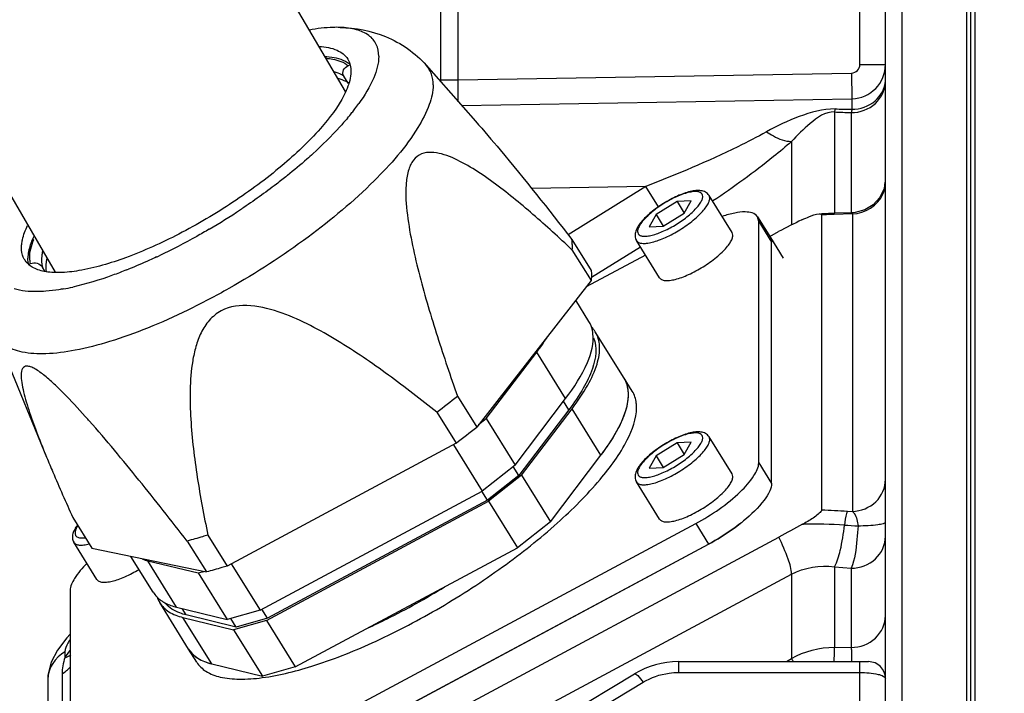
# Model space of a CAD drawing. Header units: millimetres. Extents: x 0 to 12486, y 0 to 8400.
# Tile 6 of 111: x 2805 to 2921, y 5345 to 5424. Entities that reach past the tile are written whole.
import ezdxf

# ---------------------------------------------------------------- set-up
doc = ezdxf.new("R2010")
doc.units = ezdxf.units.MM
doc.header["$LTSCALE"] = 653.4
doc.layers.get('0').update_dxf_attribs({"linetype": 'CONTINUOUS'})
for name, color, linetype in [('304102000091DXF_CONTINUOUS_LINE', 7, 'CONTINUOUS'), ('304103000034DXF_CONTINUOUS_LINE', 7, 'CONTINUOUS'), ('304105000236DXF_CONTINUOUS_LINE', 7, 'CONTINUOUS'), ('304106000057DXF_CONTINUOUS_LINE', 7, 'CONTINUOUS'), ('304106000059DXF_CONTINUOUS_LINE', 7, 'CONTINUOUS'), ('304106000060DXF_CONTINUOUS_LINE', 7, 'CONTINUOUS'), ('304109000080DXF_CONTINUOUS_LINE', 7, 'CONTINUOUS'), ('304109000081DXF_CONTINUOUS_LINE', 7, 'CONTINUOUS'), ('304109000083DXF_CONTINUOUS_LINE', 7, 'CONTINUOUS'), ('501023000078DXF_CONTINUOUS_LINE', 7, 'CONTINUOUS'), ('DRW0004_DXF_DIMENSION', 7, 'CONTINUOUS'), ('R25-1800XIANDXF_CONTINUOUS_LINE', 7, 'CONTINUOUS')]:
    doc.layers.add(name, color=color, linetype=linetype)
doc.styles.get("Standard").update_dxf_attribs({"font": 'txt', "width": 0.7})
doc.dimstyles.new('DIMSTYLE_2', dxfattribs={"dimtxt": 100, "dimasz": 60, "dimexe": 1.5, "dimexo": 0, "dimgap": 1.25, "dimtad": 1, "dimdsep": 46, "dimtxsty": 'Standard', "dimblk": '_FILLED', "dimblk1": '_FILLED', "dimblk2": '_FILLED', "dimcen": 0.09, "dimclrt": 5, "dimazin": 2, "dimtp": 0.5, "dimtm": 0.5, "dimtfac": 1, "dimtofl": 0, "dimtmove": 0, "dimatfit": 3, "dimldrblk": '_FILLED', "dimfxl": 0, "dimtolj": 1, "dimarcsym": 0})

# ---------------------------------------------------------------- blocks, each defined once
blk = doc.blocks.new('_FILLED')
at = {"color": 0, "linetype": 'ByBlock'}
blk.add_solid([(0, 0), (-1, 0.1167), (-1, -0.1167)], dxfattribs=at)
blk = doc.blocks.new('*D4')
at = {"layer": 'DRW0004_DXF_DIMENSION', "color": 2, "linetype": 'Continuous'}
for p, q in [((2801.64, 5391.74), (2801.64, 4877.93)), ((2929.9, 4907.93), (2317.08, 4907.93)), ((2801.64, 4907.93), (2929.9, 4907.93)), ((3058.17, 4907.93), (2929.9, 4907.93))]:
    blk.add_line(p, q, dxfattribs=at)
at = {"layer": 'DRW0004_DXF_DIMENSION', "color": 2, "linetype": 'Continuous', "xscale": 60, "yscale": 60, "zscale": 60, "rotation": 180}
blk.add_blockref('_FILLED', (2801.64, 4907.93), dxfattribs=at)
at = {"layer": 'DRW0004_DXF_DIMENSION', "color": 2, "linetype": 'Continuous', "xscale": 60, "yscale": 60, "zscale": 60}
blk.add_blockref('_FILLED', (3058.17, 4907.93), dxfattribs=at)
at = {"layer": 'DRW0004_DXF_DIMENSION', "color": 5, "linetype": 'Continuous', "insert": (2737.08, 5032.93), "char_height": 100, "width": 420, "attachment_point": 3, "line_spacing_factor": 0.9}
blk.add_mtext('256.53', dxfattribs=at)

msp = doc.modelspace()

# ---------------------------------------------------------------- linework, layer by layer
at = {"layer": '304102000091DXF_CONTINUOUS_LINE', "color": 7, "linetype": 'Continuous'}
for p, q in [((2906.672, 5277.429), (2906.672, 5470.549)), ((2916.672, 5273.549), (2916.672, 5470.549)), ((2906.611, 5404.631), (2906.501, 5403.895)), ((2900.019, 5400.97), (2899.192, 5400.94)), ((2899.197, 5400.798), (2899.197, 5366.309)), ((2900.69, 5400.992), (2900.019, 5400.97)), ((2902.789, 5401.053), (2900.69, 5400.992)), ((2903.125, 5401.077), (2902.789, 5401.053)), ((2893.14, 5398.284), (2894.173, 5398.838)), ((2897.069, 5364.665), (2896.966, 5364.609)), ((2851.172, 5340.052), (2894.191, 5363.113)), ((2810.91, 5351.345), (2809.801, 5349.893)), ((2811.305, 5351.745), (2810.91, 5351.345)), ((2808.672, 5346.481), (2808.672, 5281.33))]:
    msp.add_line(p, q, dxfattribs=at)
at = {"layer": '304102000091DXF_CONTINUOUS_LINE', "color": 9, "linetype": 'Continuous'}
for p, q in [((2908.637, 5283.688), (2908.637, 5448.257)), ((2902.741, 5414.373), (2902.732, 5413.151)), ((2900.691, 5412.831), (2900.691, 5400.992)), ((2902.672, 5412.753), (2902.672, 5401.053)), ((2895.691, 5409.393), (2895.691, 5399.622)), ((2878.619, 5404.105), (2865.292, 5403.873)), ((2878.619, 5404.105), (2869.559, 5398.472)), ((2878.618, 5404.105), (2880.096, 5401.727)), ((2900.678, 5400.848), (2900.69, 5400.992)), ((2902.811, 5400.911), (2900.678, 5400.848)), ((2902.811, 5400.911), (2902.811, 5366.127)), ((2878.009, 5397.036), (2872.266, 5393.465)), ((2902.212, 5366.155), (2902.811, 5366.127)), ((2896.966, 5364.609), (2897.066, 5364.612)), ((2897.069, 5364.665), (2897.066, 5364.612)), ((2900.692, 5359.647), (2900.691, 5350.234)), ((2900.692, 5359.647), (2902.672, 5359.477)), ((2902.672, 5359.477), (2902.672, 5350.221)), ((2852.672, 5335.71), (2895.691, 5358.771)), ((2895.691, 5358.771), (2895.691, 5348.925)), ((2900.691, 5350.234), (2902.672, 5350.221)), ((2810.672, 5349.685), (2810.672, 5349.013)), ((2895.08, 5348.549), (2895.691, 5348.925)), ((2810.356, 5347.115), (2810.356, 5318.777))]:
    msp.add_line(p, q, dxfattribs=at)
at = {"layer": '304102000091DXF_CONTINUOUS_LINE', "color": 7, "linetype": 'Continuous'}
for points in [[(2906.501, 5403.895), (2906.008, 5402.845), (2905.235, 5401.98), (2904.246, 5401.374), (2903.125, 5401.077)], [(2896.894, 5400.215), (2897.131, 5400.327), (2897.364, 5400.433)], [(2897.364, 5400.433), (2897.533, 5400.506), (2897.698, 5400.574)], [(2809.801, 5349.893), (2809.068, 5348.482), (2808.696, 5346.964), (2808.672, 5346.481)]]:
    msp.add_lwpolyline(points, dxfattribs=at)
at = {"layer": '304102000091DXF_CONTINUOUS_LINE', "color": 9, "linetype": 'Continuous'}
for centre, radius, start, end in [((2920.48, 5892.004), 479.581, 267.63514, 267.87197), ((2915.514, 6176.43), 763.386, 268.894248, 269.040624), ((2903.149, 5404.635), 3.523, 336.51714, 341.13476), ((2905.008, 5252.231), 148.68, 91.95237, 92.2399), ((2905.056, 5250.796), 150.116, 91.81078, 91.95176), ((2905.202, 5246.168), 154.747, 91.67508, 91.81078), ((2919.088, 5724.963), 359.205, 266.82564, 267.30712), ((2898.423, 5304.12), 60.507, 86.7209, 91.28503), ((2809.226, 5352.928), 4.174, 290.27579, 300.74412), ((2807.381, 5351.63), 5.407, 303.38637, 317.11368)]:
    msp.add_arc(centre, radius, start, end, dxfattribs=at)
at = {"layer": '304102000091DXF_CONTINUOUS_LINE', "color": 7, "linetype": 'Continuous'}
msp.add_arc((2928.526, 5334.343), 73.074, 115.65079, 118.04152, dxfattribs=at)
at = {"layer": '304102000091DXF_CONTINUOUS_LINE', "color": 9, "linetype": 'Continuous'}
for points, knots in [([(2902.672, 5412.753), (2903.682, 5412.753), (2905.745, 5413.479), (2906.672, 5415.509), (2906.672, 5416.467)], [0, 0, 0, 0, 0.5131021, 1, 1, 1, 1]), ([(2902.732, 5413.151), (2903.701, 5413.164), (2905.625, 5413.764), (2906.631, 5415.598), (2906.669, 5416.473)], [0, 0, 0, 0, 0.525245, 1, 1, 1, 1]), ([(2900.782, 5413.187), (2899.346, 5413.214), (2896.542, 5412.392), (2893.976, 5411.207), (2892.756, 5410.518)], [0, 0, 0, 0, 0.5060952, 1, 1, 1, 1]), ([(2900.691, 5412.831), (2899.644, 5412.901), (2897.785, 5411.487), (2896.358, 5410.136), (2895.691, 5409.393)], [0, 0, 0, 0, 0.512366, 1, 1, 1, 1]), ([(2900.782, 5413.186), (2900.768, 5413.123), (2900.74, 5413.004), (2900.707, 5412.886), (2900.691, 5412.831)], [0, 0, 0, 0, 0.5335179, 1, 1, 1, 1]), ([(2902.732, 5413.151), (2902.723, 5413.08), (2902.704, 5412.947), (2902.683, 5412.814), (2902.672, 5412.753)], [0, 0, 0, 0, 0.5376317, 1, 1, 1, 1]), ([(2892.756, 5410.518), (2891.656, 5409.898), (2887.042, 5407.542), (2882.261, 5405.539), (2878.619, 5404.105)], [0, 0, 0, 0, 0.2438963, 1, 1, 1, 1]), ([(2892.756, 5410.519), (2893.013, 5410.341), (2893.904, 5409.79), (2894.949, 5409.373), (2895.691, 5409.393)], [0, 0, 0, 0, 0.2964777, 1, 1, 1, 1]), ([(2895.691, 5409.393), (2895.007, 5408.778), (2892.056, 5406.299), (2888.915, 5404.059), (2886.483, 5402.423)], [0, 0, 0, 0, 0.2388993, 1, 1, 1, 1]), ([(2902.788, 5401.05), (2902.801, 5401.05), (2902.803, 5400.979), (2902.81, 5400.945), (2902.811, 5400.911)], [0, 0, 0, 0, 0.2644458, 1, 1, 1, 1]), ([(2902.811, 5366.127), (2903.798, 5366.159), (2905.79, 5366.917), (2906.672, 5368.901), (2906.672, 5369.839)], [0, 0, 0, 0, 0.5128887, 1, 1, 1, 1]), ([(2902.212, 5366.155), (2902.166, 5366.072), (2901.976, 5365.546), (2901.915, 5364.988), (2901.884, 5364.529)], [0, 0, 0, 0, 0.1708975, 1, 1, 1, 1]), ([(2902.811, 5366.127), (2902.892, 5366.05), (2903.258, 5365.549), (2903.408, 5364.924), (2903.473, 5364.426)], [0, 0, 0, 0, 0.1809083, 1, 1, 1, 1]), ([(2900.691, 5359.647), (2901.05, 5360.224), (2901.503, 5361.884), (2901.778, 5363.532), (2901.884, 5364.529)], [0, 0, 0, 0, 0.4043341, 1, 1, 1, 1]), ([(2903.47, 5364.426), (2903.433, 5363.898), (2903.267, 5362.24), (2903.102, 5360.536), (2902.672, 5359.477)], [0, 0, 0, 0, 0.316444, 1, 1, 1, 1]), ([(2903.47, 5364.44), (2904.238, 5364.457), (2905.325, 5364.499), (2906.245, 5364.673), (2906.672, 5364.776), (2906.672, 5364.868)], [0, 0, 0, 0, 0.7065469, 0.915746, 1, 1, 1, 1]), ([(2895.691, 5358.771), (2895.691, 5359.373), (2895.198, 5360.87), (2894.603, 5362.273), (2894.191, 5363.113)], [0, 0, 0, 0, 0.3916192, 1, 1, 1, 1]), ([(2902.672, 5359.477), (2903.682, 5359.477), (2905.745, 5360.202), (2906.672, 5362.232), (2906.672, 5363.191)], [0, 0, 0, 0, 0.5131021, 1, 1, 1, 1]), ([(2902.672, 5350.221), (2903.682, 5350.221), (2905.745, 5350.946), (2906.672, 5352.976), (2906.672, 5353.934)], [0, 0, 0, 0, 0.513102, 1, 1, 1, 1]), ([(2811.289, 5351.129), (2811.197, 5350.998), (2810.916, 5350.559), (2810.672, 5350.052), (2810.672, 5349.685)], [0, 0, 0, 0, 0.3043618, 1, 1, 1, 1]), ([(2900.691, 5350.234), (2900.686, 5350.133), (2900.663, 5349.585), (2900.649, 5349.037), (2900.639, 5348.59)], [0, 0, 0, 0, 0.1850841, 1, 1, 1, 1]), ([(2902.672, 5350.221), (2902.675, 5350.118), (2902.691, 5349.561), (2902.7, 5349.005), (2902.707, 5348.552)], [0, 0, 0, 0, 0.1847934, 1, 1, 1, 1]), ([(2895.691, 5348.925), (2895.718, 5348.876), (2895.779, 5348.768), (2895.841, 5348.661), (2895.875, 5348.602)], [0, 0, 0, 0, 0.4539342, 1, 1, 1, 1])]:
    msp.add_open_spline(points, degree=3, knots=knots, dxfattribs=at)
for points in [[(2906.483, 5403.496), (2906.606, 5403.856), (2906.672, 5404.241), (2906.672, 5404.622)], [(2902.811, 5400.911), (2904.23, 5400.957), (2905.815, 5401.929), (2906.381, 5403.231)], [(2901.884, 5364.529), (2902.413, 5364.499), (2902.941, 5364.456), (2903.47, 5364.426)], [(2895.691, 5358.771), (2897.183, 5359.57), (2899.015, 5359.877), (2900.692, 5359.647)], [(2895.691, 5348.925), (2897.189, 5349.775), (2898.968, 5350.239), (2900.691, 5350.234)], [(2810.672, 5349.685), (2809.562, 5349.091), (2808.677, 5347.74), (2808.672, 5346.481)], [(2810.672, 5349.013), (2810.479, 5348.401), (2810.356, 5347.756), (2810.356, 5347.115)], [(2811.244, 5349.856), (2811.041, 5349.583), (2810.848, 5349.303), (2810.672, 5349.013)]]:
    msp.add_open_spline(points, degree=3, dxfattribs=at)
at = {"layer": '304102000091DXF_CONTINUOUS_LINE', "color": 7, "linetype": 'Continuous'}
for points in [[(2897.698, 5400.574), (2898.093, 5400.734), (2898.502, 5400.909), (2898.927, 5400.924)], [(2896.966, 5364.609), (2896.041, 5364.111), (2895.117, 5363.609), (2894.191, 5363.113)]]:
    msp.add_open_spline(points, degree=3, dxfattribs=at)
for points, knots in [([(2898.927, 5400.924), (2898.993, 5400.927), (2899.106, 5400.938), (2899.197, 5400.84), (2899.197, 5400.798)], [0, 0, 0, 0, 0.6070299, 1, 1, 1, 1]), ([(2899.197, 5366.309), (2899.197, 5366.148), (2898.856, 5365.833), (2898.184, 5365.288), (2897.515, 5364.909), (2897.069, 5364.665)], [0, 0, 0, 0, 0.1772217, 0.4411558, 1, 1, 1, 1])]:
    msp.add_open_spline(points, degree=3, knots=knots, dxfattribs=at)
at = {"layer": '304103000034DXF_CONTINUOUS_LINE', "color": 7, "linetype": 'Continuous'}
msp.add_line((2917.172, 5272.049), (2917.172, 5470.549), dxfattribs=at)
at = {"layer": '304105000236DXF_CONTINUOUS_LINE', "color": 7, "linetype": 'Continuous'}
for p, q in [((2891.702, 5400.579), (2893.202, 5398.167)), ((2891.845, 5400.037), (2891.702, 5400.579)), ((2891.845, 5371.811), (2891.845, 5400.037)), ((2893.202, 5398.167), (2893.345, 5397.625)), ((2893.345, 5369.399), (2893.345, 5397.625)), ((2878.596, 5396.091), (2871.671, 5392.379)), ((2818.666, 5329.426), (2884.484, 5364.708)), ((2820.166, 5327.014), (2885.984, 5362.296)), ((2811.305, 5356.863), (2811.305, 5328.637))]:
    msp.add_line(p, q, dxfattribs=at)
at = {"layer": '304105000236DXF_CONTINUOUS_LINE', "color": 9, "linetype": 'Continuous'}
for p, q in [((2891.845, 5400.037), (2893.345, 5397.625)), ((2891.845, 5371.811), (2893.345, 5369.399)), ((2884.484, 5364.708), (2885.984, 5362.296))]:
    msp.add_line(p, q, dxfattribs=at)
at = {"layer": '304105000236DXF_CONTINUOUS_LINE', "color": 7, "linetype": 'Continuous'}
for centre, radius, start, end in [((2875.872, 5382.296), 22.364, 308.30263, 308.83071), ((2876.283, 5381.787), 21.709, 308.8302, 309.43876)]:
    msp.add_arc(centre, radius, start, end, dxfattribs=at)
for points, knots in [([(2891.702, 5400.579), (2891.431, 5401.016), (2890.323, 5401.226), (2888.958, 5401.024), (2888.059, 5400.776), (2887.578, 5400.614)], [0, 0, 0, 0, 0.3594563, 0.6450875, 1, 1, 1, 1]), ([(2884.484, 5364.708), (2886.363, 5365.716), (2888.856, 5367.428), (2891.184, 5369.986), (2891.845, 5371.275), (2891.845, 5371.811)], [0, 0, 0, 0, 0.6108043, 0.8463019, 1, 1, 1, 1]), ([(2893.345, 5369.399), (2893.345, 5369.095), (2893.119, 5368.384), (2892.104, 5366.824), (2890.952, 5365.743), (2890.074, 5365.021)], [0, 0, 0, 0, 0.1636444, 0.3878566, 1, 1, 1, 1]), ([(2889.734, 5364.746), (2889.446, 5364.52), (2888.252, 5363.622), (2886.978, 5362.829), (2885.984, 5362.296)], [0, 0, 0, 0, 0.2449593, 1, 1, 1, 1]), ([(2813.241, 5360.034), (2812.707, 5359.498), (2811.887, 5358.563), (2811.305, 5357.363), (2811.305, 5356.863)], [0, 0, 0, 0, 0.6021239, 1, 1, 1, 1])]:
    msp.add_open_spline(points, degree=3, knots=knots, dxfattribs=at)
at = {"layer": '304106000057DXF_CONTINUOUS_LINE', "color": 9, "linetype": 'Continuous'}
for p, q in [((2856.672, 5416.584), (2856.672, 5446.705)), ((2903.672, 5418.387), (2903.672, 5435.156)), ((2903.672, 5418.387), (2906.672, 5418.387)), ((2856.672, 5416.584), (2902.689, 5417.387)), ((2902.689, 5417.387), (2902.742, 5414.388)), ((2854.672, 5416.584), (2856.672, 5416.584)), ((2856.702, 5414.027), (2856.672, 5416.584)), ((2882.442, 5348.549), (2882.442, 5347.282)), ((2903.672, 5294.549), (2903.672, 5348.549)), ((2882.442, 5347.282), (2903.672, 5347.282)), ((2858.128, 5334.023), (2878.326, 5346.142))]:
    msp.add_line(p, q, dxfattribs=at)
at = {"layer": '304106000057DXF_CONTINUOUS_LINE', "color": 7, "linetype": 'Continuous'}
for p, q in [((2854.672, 5416.347), (2854.672, 5444.705)), ((2857.1, 5413.591), (2902.742, 5414.388)), ((2882.442, 5348.549), (2904.672, 5348.549)), ((2857.099, 5335.005), (2877.297, 5347.124))]:
    msp.add_line(p, q, dxfattribs=at)
at = {"layer": '304106000057DXF_CONTINUOUS_LINE', "color": 9, "linetype": 'Continuous'}
msp.add_arc((2902.672, 5418.387), 1, 271, 360, dxfattribs=at)
at = {"layer": '304106000057DXF_CONTINUOUS_LINE', "color": 7, "linetype": 'Continuous'}
for centre, radius, start, end in [((2902.672, 5418.387), 4, 271, 360), ((2882.442, 5338.549), 10, 89.99884, 120.96488), ((2904.672, 5346.549), 2, 0, 90)]:
    msp.add_arc(centre, radius, start, end, dxfattribs=at)
at = {"layer": '304106000057DXF_CONTINUOUS_LINE', "color": 9, "linetype": 'Continuous'}
for points, knots in [([(2877.297, 5347.124), (2877.341, 5347.151), (2877.514, 5347.088), (2877.857, 5346.77), (2878.135, 5346.417), (2878.326, 5346.142)], [0, 0, 0, 0, 0.1067728, 0.3137466, 1, 1, 1, 1]), ([(2878.326, 5346.142), (2879.244, 5346.693), (2880.647, 5347.186), (2882.079, 5347.282), (2882.442, 5347.282)], [0, 0, 0, 0, 0.7472044, 1, 1, 1, 1]), ([(2903.672, 5347.282), (2904.384, 5347.282), (2905.358, 5347.193), (2906.34, 5346.932), (2906.672, 5346.669), (2906.672, 5346.549)], [0, 0, 0, 0, 0.6705948, 0.8870657, 1, 1, 1, 1])]:
    msp.add_open_spline(points, degree=3, knots=knots, dxfattribs=at)
at = {"layer": '304106000059DXF_CONTINUOUS_LINE', "color": 7, "linetype": 'Continuous'}
for p, q in [((2893.202, 5398.167), (2894.702, 5395.755)), ((2893.345, 5397.625), (2893.202, 5398.167)), ((2840.672, 5338.007), (2885.984, 5362.296))]:
    msp.add_line(p, q, dxfattribs=at)
for centre, radius, start, end in [((2875.872, 5382.296), 22.364, 308.30263, 308.83071), ((2876.283, 5381.787), 21.709, 308.8302, 309.43876)]:
    msp.add_arc(centre, radius, start, end, dxfattribs=at)
msp.add_open_spline([(2885.984, 5362.296), (2886.978, 5362.829), (2888.252, 5363.622), (2889.446, 5364.52), (2889.734, 5364.746)], degree=3, knots=[0, 0, 0, 0, 0.7550407, 1, 1, 1, 1], dxfattribs=at)
at = {"layer": '304106000060DXF_CONTINUOUS_LINE', "color": 7, "linetype": 'Continuous'}
for p, q in [((2916.172, 5273.549), (2916.172, 5470.549)), ((2917.172, 5283.549), (2917.172, 5448.405))]:
    msp.add_line(p, q, dxfattribs=at)
at = {"layer": '304109000080DXF_CONTINUOUS_LINE', "color": 7, "linetype": 'Continuous'}
for p, q in [((2841.32, 5419.265), (2841.112, 5419.13)), ((2844.044, 5418.344), (2843.818, 5418.248)), ((2843.819, 5416.219), (2843.319, 5417.023)), ((2843.93, 5416.266), (2843.819, 5416.219)), ((2806.908, 5397.892), (2807.04, 5397.906)), ((2806.43, 5395.006), (2806.664, 5395.104)), ((2808.352, 5394.21), (2808.061, 5394.678)), ((2871.976, 5388.34), (2870.442, 5390.808)), ((2876.101, 5381.707), (2872.726, 5387.134)), ((2859.967, 5376.974), (2865.881, 5384.749)), ((2863.342, 5371.547), (2869.256, 5379.321)), ((2869.627, 5378.001), (2863.77, 5370.302)), ((2864.092, 5370.341), (2870.006, 5378.115)), ((2859.073, 5376.268), (2859.967, 5376.974)), ((2859.967, 5376.974), (2863.342, 5371.547)), ((2856.122, 5373.923), (2859.49, 5368.506)), ((2867.467, 5364.913), (2873.381, 5372.688)), ((2863.342, 5371.547), (2859.49, 5368.506)), ((2863.77, 5370.302), (2863.11, 5371.363)), ((2863.77, 5370.302), (2860.122, 5367.422)), ((2864.092, 5370.341), (2860.24, 5367.3)), ((2864.092, 5370.341), (2867.467, 5364.913)), ((2833.51, 5354.579), (2859.49, 5368.506)), ((2860.122, 5367.422), (2834.378, 5353.622)), ((2860.122, 5367.422), (2859.46, 5368.487)), ((2834.26, 5353.373), (2860.24, 5367.3)), ((2860.24, 5367.3), (2863.615, 5361.872)), ((2867.467, 5364.913), (2863.615, 5361.872)), ((2837.635, 5347.945), (2863.615, 5361.872)), ((2821.024, 5356.657), (2818.407, 5360.865)), ((2820.369, 5360.351), (2826.283, 5358.918)), ((2830.141, 5359.996), (2833.51, 5354.579)), ((2826.283, 5358.918), (2826.934, 5359.102)), ((2826.283, 5358.918), (2829.658, 5353.49)), ((2825.149, 5350.023), (2821.774, 5355.451)), ((2823.744, 5354.924), (2829.658, 5353.49)), ((2834.378, 5353.622), (2833.715, 5354.689)), ((2824.494, 5353.718), (2830.408, 5352.284)), ((2830.73, 5352.591), (2824.873, 5354.011)), ((2833.51, 5354.579), (2829.658, 5353.49)), ((2830.73, 5352.591), (2830.094, 5353.613)), ((2834.378, 5353.622), (2830.73, 5352.591)), ((2834.26, 5353.373), (2830.408, 5352.284)), ((2834.26, 5353.373), (2837.635, 5347.945)), ((2830.408, 5352.284), (2833.783, 5346.856)), ((2827.869, 5348.29), (2833.783, 5346.856)), ((2837.635, 5347.945), (2833.783, 5346.856))]:
    msp.add_line(p, q, dxfattribs=at)
at = {"layer": '304109000080DXF_CONTINUOUS_LINE', "color": 9, "linetype": 'Continuous'}
for p, q in [((2869.256, 5379.321), (2865.881, 5384.749)), ((2869.627, 5378.001), (2869.009, 5378.996)), ((2873.381, 5372.688), (2870.006, 5378.115)), ((2823.744, 5354.924), (2820.369, 5360.351)), ((2824.873, 5354.011), (2824.405, 5354.764)), ((2827.869, 5348.29), (2824.494, 5353.718))]:
    msp.add_line(p, q, dxfattribs=at)
msp.add_arc((2840.574, 5410.502), 8.645, 85.7049, 86.42997, dxfattribs=at)
at = {"layer": '304109000080DXF_CONTINUOUS_LINE', "color": 7, "linetype": 'Continuous'}
for centre, radius, start, end in [((2870.03, 5385.452), 3.178, 31.95367, 44.24351), ((2824.23, 5358.94), 3.969, 234.83859, 237.38951)]:
    msp.add_arc(centre, radius, start, end, dxfattribs=at)
at = {"layer": '304109000080DXF_CONTINUOUS_LINE', "color": 9, "linetype": 'Continuous'}
for points, knots in [([(2841.221, 5419.123), (2841.49, 5419.102), (2842.399, 5418.992), (2843.32, 5418.668), (2843.818, 5418.248)], [0, 0, 0, 0, 0.2924556, 1, 1, 1, 1]), ([(2843.319, 5417.023), (2843.239, 5417.08), (2842.884, 5417.304), (2842.485, 5417.453), (2842.174, 5417.537)], [0, 0, 0, 0, 0.2322952, 1, 1, 1, 1]), ([(2806.664, 5395.104), (2806.613, 5395.302), (2806.483, 5396.253), (2806.756, 5397.213), (2807.04, 5397.906)], [0, 0, 0, 0, 0.2141361, 1, 1, 1, 1]), ([(2808.067, 5396.51), (2808.026, 5396.343), (2807.909, 5395.741), (2807.927, 5395.1), (2808.061, 5394.678)], [0, 0, 0, 0, 0.2801583, 1, 1, 1, 1])]:
    msp.add_open_spline(points, degree=3, knots=knots, dxfattribs=at)
at = {"layer": '304109000080DXF_CONTINUOUS_LINE', "color": 7, "linetype": 'Continuous'}
for points, knots in [([(2843.319, 5417.023), (2843.19, 5417.23), (2843.162, 5417.816), (2843.592, 5418.153), (2843.818, 5418.248)], [0, 0, 0, 0, 0.4989043, 1, 1, 1, 1]), ([(2843.819, 5416.219), (2843.737, 5416.277), (2843.372, 5416.506), (2842.961, 5416.658), (2842.641, 5416.741)], [0, 0, 0, 0, 0.2318302, 1, 1, 1, 1]), ([(2806.664, 5395.104), (2806.899, 5395.203), (2807.457, 5395.226), (2807.923, 5394.9), (2808.061, 5394.678)], [0, 0, 0, 0, 0.4933276, 1, 1, 1, 1]), ([(2808.558, 5395.668), (2808.526, 5395.532), (2808.429, 5395.033), (2808.42, 5394.511), (2808.491, 5394.149)], [0, 0, 0, 0, 0.2747182, 1, 1, 1, 1]), ([(2872.454, 5386.913), (2872.44, 5387.044), (2872.361, 5387.542), (2872.173, 5388.024), (2871.976, 5388.34)], [0, 0, 0, 0, 0.2609885, 1, 1, 1, 1]), ([(2870.006, 5378.115), (2870.677, 5378.997), (2871.813, 5380.661), (2872.964, 5383.139), (2873.378, 5385.329), (2873.033, 5386.641), (2872.726, 5387.134)], [0, 0, 0, 0, 0.3358161, 0.6088647, 0.8237493, 1, 1, 1, 1]), ([(2865.881, 5384.749), (2865.996, 5384.899), (2866.429, 5385.479), (2866.84, 5386.076), (2867.127, 5386.528)], [0, 0, 0, 0, 0.260299, 1, 1, 1, 1]), ([(2869.256, 5379.321), (2870.249, 5380.626), (2871.788, 5382.947), (2872.582, 5385.772), (2872.454, 5386.913)], [0, 0, 0, 0, 0.5879791, 1, 1, 1, 1]), ([(2872.526, 5386.435), (2872.993, 5385.323), (2872.643, 5383.068), (2871.298, 5380.359), (2870.242, 5378.81), (2869.627, 5378.001)], [0, 0, 0, 0, 0.3936192, 0.6682732, 1, 1, 1, 1]), ([(2873.381, 5372.688), (2874.052, 5373.569), (2875.188, 5375.234), (2876.339, 5377.711), (2876.753, 5379.902), (2876.408, 5381.213), (2876.101, 5381.707)], [0, 0, 0, 0, 0.3358185, 0.6088614, 0.8237488, 1, 1, 1, 1]), ([(2821.774, 5355.451), (2822.04, 5355.023), (2822.868, 5354.238), (2823.918, 5353.857), (2824.494, 5353.718)], [0, 0, 0, 0, 0.4599036, 1, 1, 1, 1]), ([(2822.091, 5355.597), (2822.208, 5355.523), (2822.727, 5355.227), (2823.299, 5355.032), (2823.744, 5354.924)], [0, 0, 0, 0, 0.2321751, 1, 1, 1, 1]), ([(2824.873, 5354.011), (2824.617, 5354.073), (2823.724, 5354.338), (2822.879, 5354.853), (2822.449, 5355.368)], [0, 0, 0, 0, 0.2821772, 1, 1, 1, 1]), ([(2825.149, 5350.023), (2825.415, 5349.595), (2826.243, 5348.811), (2827.293, 5348.43), (2827.869, 5348.29)], [0, 0, 0, 0, 0.459908, 1, 1, 1, 1])]:
    msp.add_open_spline(points, degree=3, knots=knots, dxfattribs=at)
for points in [[(2819.741, 5360.535), (2819.947, 5360.464), (2820.157, 5360.403), (2820.369, 5360.351)], [(2821.024, 5356.657), (2821.258, 5356.28), (2821.582, 5355.951), (2821.945, 5355.696)], [(2821.457, 5356.13), (2821.535, 5355.893), (2821.642, 5355.663), (2821.774, 5355.451)]]:
    msp.add_open_spline(points, degree=3, dxfattribs=at)
at = {"layer": '304109000081DXF_CONTINUOUS_LINE', "color": 7, "linetype": 'Continuous'}
for p, q in [((2877.051, 5380.179), (2876.101, 5381.707)), ((2826.099, 5348.495), (2825.149, 5350.023))]:
    msp.add_line(p, q, dxfattribs=at)
for centre, radius, start, end in [((2872.138, 5379.796), 4.468, 359.94808, 5.01255), ((2871.489, 5379.797), 5.117, 355.31603, 359.94324), ((2858.148, 5384.983), 19.549, 327.40323, 331.10532), ((2853.847, 5387.726), 24.651, 324.17125, 327.41612), ((2850.303, 5390.254), 29.003, 322.81895, 324.21995), ((2827.798, 5351.671), 3.12, 211.88427, 217.63047), ((2829.466, 5354.914), 6.813, 252.50353, 256.05983)]:
    msp.add_arc(centre, radius, start, end, dxfattribs=at)
for points in [[(2876.442, 5380.952), (2876.362, 5381.216), (2876.247, 5381.472), (2876.101, 5381.707)], [(2876.589, 5380.186), (2876.566, 5380.445), (2876.518, 5380.704), (2876.442, 5380.952)], [(2876.457, 5378.521), (2876.519, 5378.804), (2876.565, 5379.091), (2876.589, 5379.379)], [(2876.188, 5377.578), (2876.295, 5377.887), (2876.386, 5378.202), (2876.457, 5378.521)], [(2875.263, 5375.537), (2875.454, 5375.883), (2875.633, 5376.236), (2875.795, 5376.596)], [(2875.795, 5376.596), (2875.94, 5376.917), (2876.073, 5377.245), (2876.188, 5377.578)], [(2825.327, 5349.766), (2825.515, 5349.523), (2825.741, 5349.306), (2825.987, 5349.122)], [(2825.987, 5349.122), (2826.189, 5348.971), (2826.407, 5348.841), (2826.633, 5348.729)], [(2826.633, 5348.729), (2826.885, 5348.604), (2827.149, 5348.5), (2827.417, 5348.416)]]:
    msp.add_open_spline(points, degree=3, dxfattribs=at)
for points, knots in [([(2877.556, 5378.264), (2877.556, 5378.442), (2877.52, 5379.105), (2877.308, 5379.765), (2877.051, 5380.179)], [0, 0, 0, 0, 0.2674437, 1, 1, 1, 1]), ([(2833.761, 5346.677), (2835.856, 5346.954), (2840.411, 5348.13), (2847.382, 5350.942), (2854.723, 5354.813), (2861.825, 5359.431), (2868.109, 5364.41), (2873.083, 5369.367), (2876.377, 5373.844), (2877.556, 5376.953), (2877.556, 5378.264)], [0, 0, 0, 0, 0.1130222, 0.2499922, 0.4014373, 0.5561173, 0.702425, 0.8297214, 0.9298787, 1, 1, 1, 1]), ([(2846.145, 5352.488), (2846.894, 5352.834), (2849.95, 5354.302), (2852.917, 5355.954), (2855.105, 5357.292)], [0, 0, 0, 0, 0.2434092, 1, 1, 1, 1]), ([(2826.099, 5348.495), (2826.368, 5348.063), (2827.208, 5347.272), (2828.978, 5346.638), (2831.224, 5346.432), (2832.867, 5346.559), (2833.761, 5346.677)], [0, 0, 0, 0, 0.1850609, 0.4029013, 0.672368, 1, 1, 1, 1])]:
    msp.add_open_spline(points, degree=3, knots=knots, dxfattribs=at)
at = {"layer": '304109000083DXF_CONTINUOUS_LINE', "color": 7, "linetype": 'Continuous'}
for p, q in [((2852.945, 5418.306), (2858.71, 5411.763)), ((2836.7, 5405.405), (2836.686, 5405.394)), ((2836.709, 5405.403), (2836.695, 5405.392)), ((2869.99, 5397.921), (2872.24, 5394.303)), ((2869.99, 5396.725), (2872.24, 5393.107)), ((2872.24, 5393.107), (2858.85, 5375.983)), ((2802.566, 5386.979), (2808.544, 5372.45)), ((2856.6, 5379.602), (2858.85, 5375.983)), ((2854.185, 5377.709), (2856.435, 5374.091)), ((2856.435, 5374.091), (2829.655, 5359.735)), ((2811.6, 5365.425), (2813.85, 5361.807)), ((2827.405, 5363.354), (2829.655, 5359.735)), ((2813.85, 5361.807), (2827.24, 5359.039)), ((2824.99, 5362.657), (2827.24, 5359.039))]:
    msp.add_line(p, q, dxfattribs=at)
for centre, radius, start, end in [((2840.712, 5410.008), 9.288, 86.89931, 87.43895), ((2840.729, 5410.333), 8.962, 86.14361, 86.90048), ((2837.541, 5418.147), 6.661, 342.54216, 343.52395), ((2824.795, 5428.264), 24.888, 322.75355, 324.53489), ((2820.281, 5431.769), 30.603, 319.99285, 321.59104), ((2822.596, 5429.929), 27.646, 321.59832, 322.76375), ((2786.725, 5468.627), 80.609, 300.43231, 303.50131), ((2787.099, 5468.06), 79.929, 303.50207, 303.62448), ((2815.196, 5394.376), 9.045, 156.89144, 157.30197), ((2815.866, 5394.086), 9.775, 154.5404, 156.86647), ((2792.21, 5458.1), 68.734, 295.13437, 295.41567), ((2797.064, 5446.926), 56.55, 291.63926, 291.85038), ((2805.615, 5419.123), 27.424, 280.30766, 282.61119), ((2799.469, 5450.019), 90.678, 307.11476, 309.0533), ((2722.621, 5296.248), 121.398, 41.50283, 41.62826), ((2801.719, 5446.401), 90.678, 307.11476, 309.0533)]:
    msp.add_arc(centre, radius, start, end, dxfattribs=at)
for points, knots in [([(2842.865, 5422.726), (2842.594, 5422.735), (2841.391, 5422.733), (2840.192, 5422.582), (2839.275, 5422.418)], [0, 0, 0, 0, 0.2256848, 1, 1, 1, 1]), ([(2847.392, 5419.345), (2847.392, 5419.82), (2847.225, 5420.775), (2846.237, 5421.923), (2844.698, 5422.569), (2843.518, 5422.704), (2842.865, 5422.726)], [0, 0, 0, 0, 0.2255193, 0.4406624, 0.6896317, 1, 1, 1, 1]), ([(2842.866, 5422.726), (2844.68, 5422.665), (2848.451, 5421.982), (2851.668, 5419.756), (2852.945, 5418.306)], [0, 0, 0, 0, 0.4844271, 1, 1, 1, 1]), ([(2840.449, 5420.49), (2841.153, 5420.453), (2842.413, 5420.275), (2843.485, 5419.483), (2843.77, 5419.024)], [0, 0, 0, 0, 0.5664732, 1, 1, 1, 1]), ([(2843.998, 5418.409), (2843.842, 5418.537), (2843.042, 5419.051), (2842.072, 5419.226), (2841.332, 5419.276)], [0, 0, 0, 0, 0.2146258, 1, 1, 1, 1]), ([(2847.392, 5419.345), (2847.392, 5418.486), (2846.8, 5416.489), (2845.737, 5414.768), (2845.065, 5413.824)], [0, 0, 0, 0, 0.4259054, 1, 1, 1, 1]), ([(2843.77, 5419.024), (2843.832, 5418.924), (2844.061, 5418.485), (2844.144, 5417.98), (2844.144, 5417.604)], [0, 0, 0, 0, 0.2392681, 1, 1, 1, 1]), ([(2844.144, 5417.604), (2844.144, 5417.499), (2844.124, 5417.043), (2844.028, 5416.593), (2843.929, 5416.257)], [0, 0, 0, 0, 0.2314305, 1, 1, 1, 1]), ([(2843.896, 5416.148), (2843.862, 5416.043), (2843.71, 5415.596), (2843.517, 5415.164), (2843.355, 5414.841)], [0, 0, 0, 0, 0.2345944, 1, 1, 1, 1]), ([(2843.355, 5414.841), (2842.631, 5413.401), (2840.353, 5410.425), (2835.923, 5406.253), (2830.348, 5402.137), (2824.224, 5398.523), (2818.196, 5395.797), (2813.465, 5394.37), (2810.223, 5393.997), (2808.359, 5394.094), (2806.893, 5394.552), (2806.195, 5395.18), (2805.98, 5395.526)], [0, 0, 0, 0, 0.1078699, 0.2474715, 0.406746, 0.5703764, 0.7223964, 0.8486192, 0.8989387, 0.940037, 0.972749, 1, 1, 1, 1]), ([(2843.722, 5412.095), (2843.434, 5411.751), (2842.165, 5410.301), (2840.789, 5408.946), (2839.696, 5407.951)], [0, 0, 0, 0, 0.2329074, 1, 1, 1, 1]), ([(2858.71, 5411.763), (2859.688, 5410.654), (2863.548, 5406.121), (2867.243, 5401.452), (2869.99, 5397.921)], [0, 0, 0, 0, 0.2484521, 1, 1, 1, 1]), ([(2839.696, 5407.951), (2839.461, 5407.736), (2838.486, 5406.863), (2837.481, 5406.022), (2836.709, 5405.403)], [0, 0, 0, 0, 0.2434687, 1, 1, 1, 1]), ([(2869.99, 5396.725), (2868.497, 5398.133), (2866.239, 5400.197), (2863.142, 5402.799), (2860.81, 5404.61), (2858.452, 5406.226), (2856.432, 5407.345), (2854.784, 5407.947), (2853.576, 5408.168), (2852.357, 5408.023), (2851.317, 5407.21), (2850.763, 5405.872), (2850.469, 5403.698), (2850.686, 5400.754), (2851.317, 5397.197), (2852.46, 5392.435), (2854.213, 5386.559), (2855.787, 5381.913), (2856.6, 5379.602)], [0, 0, 0, 0, 0.120228, 0.179201, 0.2370294, 0.2931745, 0.3466286, 0.371835, 0.3956413, 0.4181886, 0.4415301, 0.4690941, 0.5007977, 0.5696242, 0.6408101, 0.7125839, 0.8563843, 1, 1, 1, 1]), ([(2836.695, 5405.392), (2836.275, 5405.056), (2834.54, 5403.701), (2832.744, 5402.425), (2831.36, 5401.504)], [0, 0, 0, 0, 0.2445737, 1, 1, 1, 1]), ([(2805.631, 5397.38), (2805.65, 5397.549), (2805.78, 5398.304), (2806.062, 5399.025), (2806.321, 5399.56)], [0, 0, 0, 0, 0.222477, 1, 1, 1, 1]), ([(2827.555, 5399.124), (2827.071, 5398.84), (2825.157, 5397.742), (2823.196, 5396.724), (2821.709, 5396.018)], [0, 0, 0, 0, 0.2541648, 1, 1, 1, 1]), ([(2806.851, 5397.867), (2806.772, 5397.677), (2806.514, 5396.995), (2806.356, 5396.265), (2806.356, 5395.74)], [0, 0, 0, 0, 0.2807753, 1, 1, 1, 1]), ([(2805.98, 5395.526), (2805.918, 5395.626), (2805.689, 5396.065), (2805.606, 5396.571), (2805.606, 5396.946)], [0, 0, 0, 0, 0.2392681, 1, 1, 1, 1]), ([(2821.404, 5395.874), (2821.127, 5395.744), (2820.04, 5395.243), (2818.938, 5394.771), (2818.111, 5394.439)], [0, 0, 0, 0, 0.2554977, 1, 1, 1, 1]), ([(2817.917, 5394.362), (2817.364, 5394.142), (2815.298, 5393.361), (2813.178, 5392.712), (2811.603, 5392.36)], [0, 0, 0, 0, 0.2692568, 1, 1, 1, 1]), ([(2872.24, 5394.303), (2872.251, 5394.208), (2872.286, 5393.81), (2872.272, 5393.409), (2872.24, 5393.107)], [0, 0, 0, 0, 0.2393665, 1, 1, 1, 1]), ([(2808.461, 5391.866), (2808.104, 5391.838), (2806.861, 5391.78), (2805.589, 5391.887), (2804.742, 5392.159)], [0, 0, 0, 0, 0.2868463, 1, 1, 1, 1]), ([(2810.522, 5392.141), (2810.343, 5392.109), (2809.66, 5391.992), (2808.971, 5391.907), (2808.461, 5391.866)], [0, 0, 0, 0, 0.2622923, 1, 1, 1, 1]), ([(2854.185, 5377.709), (2852.328, 5379.205), (2848.546, 5382.134), (2843.621, 5385.522), (2839.408, 5387.909), (2835.156, 5389.869), (2830.348, 5390.829), (2827.497, 5388.528), (2826.558, 5387.031), (2825.962, 5385.401), (2825.482, 5383.162), (2825.275, 5380.308), (2825.37, 5376.888), (2825.685, 5373.481), (2826.308, 5368.958), (2826.94, 5365.59), (2827.405, 5363.354)], [0, 0, 0, 0, 0.1272671, 0.2550912, 0.3193658, 0.3840022, 0.5108595, 0.5425219, 0.5735425, 0.6042092, 0.6347177, 0.6955393, 0.7563523, 0.8172023, 0.8780967, 1, 1, 1, 1]), ([(2813.363, 5376.892), (2812.54, 5377.817), (2811.303, 5379.17), (2809.611, 5380.856), (2808.403, 5381.938), (2807.43, 5382.669), (2806.712, 5383.022), (2806.29, 5383.128), (2805.933, 5383.065), (2805.703, 5382.826), (2805.594, 5382.498), (2805.537, 5381.94), (2805.621, 5381.122), (2805.844, 5380.056), (2806.165, 5378.894), (2806.696, 5377.23), (2807.486, 5375.071), (2808.18, 5373.336), (2808.544, 5372.45)], [0, 0, 0, 0, 0.1763844, 0.2610589, 0.3401563, 0.4074506, 0.4336054, 0.4536001, 0.468737, 0.4826453, 0.4984893, 0.5171953, 0.5622278, 0.6148086, 0.6724937, 0.7337728, 0.8636363, 1, 1, 1, 1]), ([(2824.99, 5362.657), (2823.13, 5365.047), (2819.388, 5369.787), (2815.534, 5374.439), (2813.539, 5376.693)], [0, 0, 0, 0, 0.5015424, 1, 1, 1, 1]), ([(2808.544, 5372.45), (2808.782, 5371.872), (2809.769, 5369.517), (2810.804, 5367.182), (2811.6, 5365.425)], [0, 0, 0, 0, 0.2449254, 1, 1, 1, 1]), ([(2827.405, 5363.354), (2827.2, 5363.289), (2826.399, 5363.042), (2825.593, 5362.814), (2824.99, 5362.657)], [0, 0, 0, 0, 0.2564769, 1, 1, 1, 1]), ([(2829.655, 5359.735), (2829.45, 5359.671), (2828.649, 5359.424), (2827.843, 5359.196), (2827.24, 5359.039)], [0, 0, 0, 0, 0.2564768, 1, 1, 1, 1])]:
    msp.add_open_spline(points, degree=3, knots=knots, dxfattribs=at)
at = {"layer": '304109000083DXF_CONTINUOUS_LINE', "color": 9, "linetype": 'Continuous'}
for points, knots in [([(2853.753, 5415.996), (2853.753, 5416.426), (2853.639, 5417.267), (2853.21, 5418.006), (2852.945, 5418.306)], [0, 0, 0, 0, 0.5180366, 1, 1, 1, 1]), ([(2853.753, 5415.996), (2853.753, 5415.216), (2853.328, 5413.441), (2851.236, 5409.475), (2846.509, 5404.117), (2839.024, 5397.861), (2831.552, 5393.018), (2825.171, 5389.647), (2820.511, 5387.56), (2816.115, 5385.971), (2812.131, 5384.931), (2808.685, 5384.469), (2805.873, 5384.6), (2803.699, 5385.355), (2802.794, 5386.424), (2802.566, 5386.979)], [0, 0, 0, 0, 0.0364373, 0.0833182, 0.2085906, 0.3664935, 0.5385115, 0.6231915, 0.7034284, 0.7768114, 0.8412955, 0.8954031, 0.9385788, 0.9719767, 1, 1, 1, 1])]:
    msp.add_open_spline(points, degree=3, knots=knots, dxfattribs=at)
at = {"layer": '304109000083DXF_CONTINUOUS_LINE', "color": 7, "linetype": 'Continuous'}
for points in [[(2805.606, 5396.946), (2805.606, 5397.091), (2805.615, 5397.236), (2805.631, 5397.38)], [(2870.023, 5397.341), (2870.023, 5397.535), (2870.013, 5397.729), (2869.99, 5397.921)], [(2870.023, 5397.341), (2870.023, 5397.136), (2870.012, 5396.93), (2869.99, 5396.725)], [(2806.469, 5394.908), (2806.39, 5395.176), (2806.356, 5395.46), (2806.356, 5395.74)]]:
    msp.add_open_spline(points, degree=3, dxfattribs=at)
at = {"layer": '501023000078DXF_CONTINUOUS_LINE', "color": 7, "linetype": 'Continuous'}
for p, q in [((2888.73, 5398.731), (2886.03, 5403.073)), ((2882.285, 5402.36), (2879.834, 5400.836)), ((2883.935, 5402.44), (2882.285, 5402.36)), ((2882.285, 5402.36), (2883.134, 5400.995)), ((2883.134, 5400.995), (2883.935, 5402.44)), ((2879.834, 5400.836), (2879.033, 5399.391)), ((2879.834, 5400.836), (2880.683, 5399.47)), ((2880.683, 5399.47), (2883.134, 5400.995)), ((2879.033, 5399.391), (2880.683, 5399.47)), ((2880.238, 5393.451), (2877.538, 5397.793)), ((2888.73, 5370.506), (2886.03, 5374.848)), ((2882.285, 5374.135), (2879.834, 5372.61)), ((2883.935, 5374.214), (2882.285, 5374.135)), ((2882.285, 5374.135), (2883.134, 5372.769)), ((2883.134, 5372.769), (2883.935, 5374.214)), ((2879.834, 5372.61), (2879.033, 5371.165)), ((2879.834, 5372.61), (2880.683, 5371.245)), ((2880.683, 5371.245), (2883.134, 5372.769)), ((2879.033, 5371.165), (2880.683, 5371.245)), ((2880.238, 5365.225), (2877.538, 5369.567)), ((2814.42, 5358.169), (2811.72, 5362.511))]:
    msp.add_line(p, q, dxfattribs=at)
for points, knots in [([(2886.03, 5403.073), (2885.931, 5403.233), (2885.639, 5403.497), (2885.08, 5403.655), (2884.471, 5403.653), (2883.532, 5403.486), (2882.245, 5403.008), (2880.7, 5402.177), (2879.27, 5401.159), (2878.273, 5400.216), (2877.707, 5399.447), (2877.436, 5398.902), (2877.331, 5398.331), (2877.439, 5397.953), (2877.538, 5397.793)], [0, 0, 0, 0, 0.0486895, 0.0964494, 0.147279, 0.2048672, 0.3424488, 0.500006, 0.657562, 0.7951404, 0.8527266, 0.9035543, 0.9513064, 1, 1, 1, 1]), ([(2880.238, 5393.451), (2880.296, 5393.358), (2880.501, 5393.194), (2880.927, 5393.106), (2881.47, 5393.126), (2882.123, 5393.255), (2882.865, 5393.488), (2883.969, 5393.942), (2885.353, 5394.693), (2886.639, 5395.602), (2887.535, 5396.392), (2888.072, 5396.954), (2888.476, 5397.483), (2888.734, 5397.961), (2888.844, 5398.382), (2888.788, 5398.638), (2888.73, 5398.731)], [0, 0, 0, 0, 0.0296788, 0.0671863, 0.1159605, 0.1763679, 0.2472466, 0.3265803, 0.5, 0.6734197, 0.7527534, 0.8236321, 0.8840395, 0.9328137, 0.9703212, 1, 1, 1, 1]), ([(2886.03, 5374.848), (2885.931, 5375.008), (2885.639, 5375.271), (2885.08, 5375.43), (2884.471, 5375.428), (2883.532, 5375.261), (2882.245, 5374.783), (2880.7, 5373.951), (2879.27, 5372.933), (2878.273, 5371.99), (2877.707, 5371.222), (2877.436, 5370.677), (2877.331, 5370.105), (2877.439, 5369.727), (2877.538, 5369.567)], [0, 0, 0, 0, 0.0486895, 0.0964494, 0.147279, 0.2048672, 0.3424488, 0.500006, 0.657562, 0.7951404, 0.8527266, 0.9035543, 0.9513064, 1, 1, 1, 1]), ([(2880.238, 5365.225), (2880.296, 5365.132), (2880.501, 5364.968), (2880.927, 5364.88), (2881.47, 5364.9), (2882.123, 5365.029), (2882.865, 5365.262), (2883.969, 5365.716), (2885.353, 5366.467), (2886.639, 5367.377), (2887.535, 5368.166), (2888.072, 5368.728), (2888.476, 5369.257), (2888.734, 5369.735), (2888.844, 5370.156), (2888.788, 5370.413), (2888.73, 5370.506)], [0, 0, 0, 0, 0.0296788, 0.0671863, 0.1159605, 0.1763679, 0.2472466, 0.3265803, 0.5, 0.6734197, 0.7527534, 0.8236321, 0.8840395, 0.9328137, 0.9703212, 1, 1, 1, 1]), ([(2812.153, 5364.516), (2812.032, 5364.358), (2811.819, 5364.043), (2811.595, 5363.536), (2811.521, 5363.006), (2811.628, 5362.659), (2811.72, 5362.511)], [0, 0, 0, 0, 0.2754097, 0.5223006, 0.7584775, 1, 1, 1, 1]), ([(2814.42, 5358.169), (2814.476, 5358.078), (2814.673, 5357.918), (2815.084, 5357.827), (2815.606, 5357.839), (2816.235, 5357.956), (2816.951, 5358.172), (2818.023, 5358.599), (2818.822, 5359.023), (2819.353, 5359.343)], [0, 0, 0, 0, 0.059874, 0.1349309, 0.2320631, 0.3522145, 0.4933297, 0.651669, 1, 1, 1, 1])]:
    msp.add_open_spline(points, degree=3, knots=knots, dxfattribs=at)
at = {"layer": '501023000078DXF_CONTINUOUS_LINE', "color": 9, "linetype": 'Continuous'}
for points, knots in [([(2877.538, 5397.793), (2877.596, 5397.7), (2877.801, 5397.536), (2878.227, 5397.448), (2878.77, 5397.468), (2879.423, 5397.597), (2880.165, 5397.83), (2881.269, 5398.284), (2882.653, 5399.035), (2883.939, 5399.944), (2884.835, 5400.734), (2885.372, 5401.296), (2885.776, 5401.825), (2886.034, 5402.303), (2886.144, 5402.724), (2886.088, 5402.98), (2886.03, 5403.073)], [0, 0, 0, 0, 0.0296794, 0.0671878, 0.1159616, 0.1763678, 0.247245, 0.3265769, 0.5, 0.6734233, 0.7527552, 0.8236323, 0.8840385, 0.9328123, 0.9703207, 1, 1, 1, 1]), ([(2885.221, 5403.239), (2885.17, 5403.321), (2884.989, 5403.465), (2884.614, 5403.542), (2884.136, 5403.525), (2883.562, 5403.411), (2882.909, 5403.206), (2881.937, 5402.807), (2880.719, 5402.146), (2879.587, 5401.345), (2878.799, 5400.65), (2878.327, 5400.156), (2877.971, 5399.691), (2877.744, 5399.27), (2877.647, 5398.9), (2877.697, 5398.674), (2877.748, 5398.592)], [0, 0, 0, 0, 0.0296794, 0.0671878, 0.1159616, 0.1763678, 0.247245, 0.3265769, 0.5, 0.6734233, 0.7527552, 0.8236323, 0.8840385, 0.9328123, 0.9703207, 1, 1, 1, 1]), ([(2877.748, 5398.592), (2877.798, 5398.51), (2877.979, 5398.366), (2878.354, 5398.289), (2878.832, 5398.306), (2879.406, 5398.42), (2880.059, 5398.625), (2881.031, 5399.024), (2882.249, 5399.685), (2883.381, 5400.486), (2884.169, 5401.18), (2884.641, 5401.675), (2884.997, 5402.14), (2885.224, 5402.561), (2885.321, 5402.931), (2885.271, 5403.157), (2885.221, 5403.239)], [0, 0, 0, 0, 0.0296794, 0.0671878, 0.1159616, 0.1763678, 0.247245, 0.3265769, 0.5, 0.6734233, 0.7527552, 0.8236323, 0.8840385, 0.9328123, 0.9703207, 1, 1, 1, 1]), ([(2877.538, 5369.567), (2877.596, 5369.474), (2877.801, 5369.31), (2878.227, 5369.222), (2878.77, 5369.242), (2879.423, 5369.371), (2880.165, 5369.604), (2881.269, 5370.058), (2882.653, 5370.81), (2883.939, 5371.719), (2884.835, 5372.508), (2885.372, 5373.07), (2885.776, 5373.599), (2886.034, 5374.077), (2886.144, 5374.498), (2886.088, 5374.755), (2886.03, 5374.848)], [0, 0, 0, 0, 0.0296794, 0.0671878, 0.1159616, 0.1763678, 0.247245, 0.3265769, 0.5, 0.6734233, 0.7527552, 0.8236323, 0.8840385, 0.9328123, 0.9703207, 1, 1, 1, 1]), ([(2885.221, 5375.013), (2885.17, 5375.095), (2884.989, 5375.239), (2884.614, 5375.317), (2884.136, 5375.299), (2883.562, 5375.185), (2882.909, 5374.98), (2881.937, 5374.581), (2880.719, 5373.92), (2879.587, 5373.12), (2878.799, 5372.425), (2878.327, 5371.93), (2877.971, 5371.465), (2877.744, 5371.044), (2877.647, 5370.674), (2877.697, 5370.448), (2877.748, 5370.366)], [0, 0, 0, 0, 0.0296794, 0.0671878, 0.1159616, 0.1763678, 0.247245, 0.3265769, 0.5, 0.6734233, 0.7527552, 0.8236323, 0.8840385, 0.9328123, 0.9703207, 1, 1, 1, 1]), ([(2877.748, 5370.366), (2877.798, 5370.285), (2877.979, 5370.14), (2878.354, 5370.063), (2878.832, 5370.08), (2879.406, 5370.194), (2880.059, 5370.399), (2881.031, 5370.798), (2882.249, 5371.46), (2883.381, 5372.26), (2884.169, 5372.955), (2884.641, 5373.449), (2884.997, 5373.914), (2885.224, 5374.335), (2885.321, 5374.706), (2885.271, 5374.931), (2885.221, 5375.013)], [0, 0, 0, 0, 0.0296794, 0.0671878, 0.1159616, 0.1763678, 0.247245, 0.3265769, 0.5, 0.6734233, 0.7527552, 0.8236323, 0.8840385, 0.9328123, 0.9703207, 1, 1, 1, 1]), ([(2812.201, 5364.456), (2812.125, 5364.344), (2811.922, 5364.016), (2811.789, 5363.536), (2811.93, 5363.31)], [0, 0, 0, 0, 0.3367229, 1, 1, 1, 1]), ([(2811.93, 5363.31), (2811.97, 5363.246), (2812.136, 5363.092), (2812.551, 5362.997), (2812.886, 5363.02), (2813.077, 5363.047)], [0, 0, 0, 0, 0.1845257, 0.52895, 1, 1, 1, 1]), ([(2811.72, 5362.511), (2811.777, 5362.419), (2811.979, 5362.256), (2812.398, 5362.167), (2812.933, 5362.184), (2813.322, 5362.259), (2813.535, 5362.311)], [0, 0, 0, 0, 0.1690044, 0.3818556, 0.6580742, 1, 1, 1, 1])]:
    msp.add_open_spline(points, degree=3, knots=knots, dxfattribs=at)
at = {"layer": 'R25-1800XIANDXF_CONTINUOUS_LINE', "color": 7, "linetype": 'Continuous'}
msp.add_line((2791.817, 5424.514), (2809.549, 5394.085), dxfattribs=at)
msp.add_lwpolyline([(2843.502, 5415.227), (2829.177, 5439.575), (2815.592, 5466.341), (2805.265, 5492.01), (2798.597, 5516.913), (2796.296, 5541.888), (2799.585, 5567.084), (2808.834, 5592.905), (2822.212, 5619.81), (2830.942, 5637.468)], dxfattribs=at)

# ---------------------------------------------------------------- dimensions: what is measured, and where the dimension line sits
at = {"layer": 'DRW0004_DXF_DIMENSION', "color": 2, "linetype": 'Continuous'}
dim = msp.add_linear_dim(base=(2801.6372, 4907.9291), p1=(3058.1719, 4884.9563), p2=(2801.6372, 5391.7429), angle=180, dimstyle='DIMSTYLE_2', dxfattribs=at)
dim.commit()
dim.dimension.update_dxf_attribs({"geometry": '*D4', "text_midpoint": (2529.2674, 4907.9291), "dimtype": 160})

doc.saveas('drawing.dxf')
